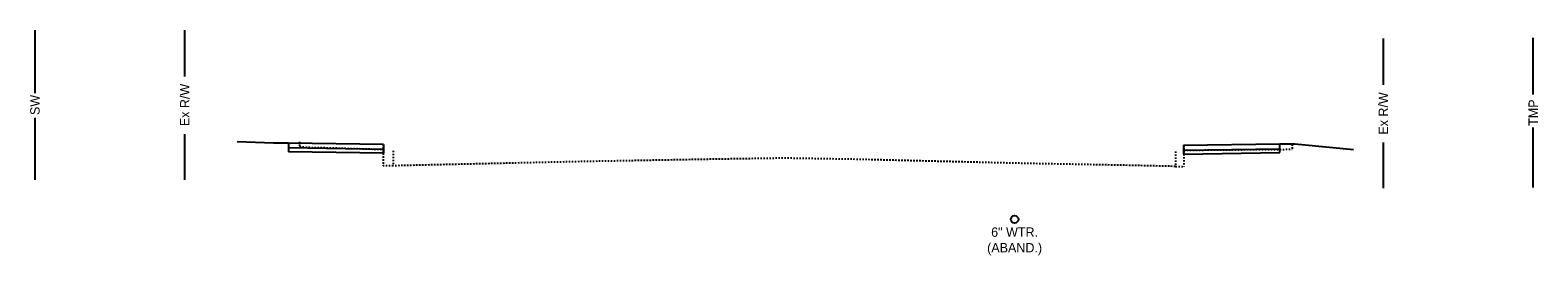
# Model space of a CAD drawing. Header units: feet. Extents: x 161250 to 169758, y 287353 to 289076.
# Tile 9 of 36: x 167554 to 167655, y 287841 to 287856. Entities that reach past the tile are written whole.
import ezdxf

# ---------------------------------------------------------------- set-up
doc = ezdxf.new("R2010")
doc.units = ezdxf.units.FT
doc.header["$MEASUREMENT"] = 0
doc.linetypes.add('OhDOT_USTN2', pattern=[0.11, 0.069, -0.041])
for name, color, linetype in [('RW_P_Esmt_SW', 203, 'esmtswpr'), ('RW_P_Esmt_TMP', 8, 'esmtmppr'), ('RW_X_Fee_RW', 50, 'rowex'), ('UT_X_Water', 140, 'waterex'), ('UT_X_Water_Text', 142, 'Continuous'), ('XS_P_Curb', 6, 'Continuous'), ('XS_X_Ground_Line', 180, 'OhDOT_USTN2')]:
    doc.layers.add(name, color=color, linetype=linetype)
doc.styles.add('Slanted', font='font31.shx', dxfattribs={"height": 0.1})
doc.styles.get("Standard").update_dxf_attribs({"font": 'font31.shx'})
doc.styles.add('Straight-Normal', font='font30.shx', dxfattribs={"height": 0.1})
doc.linetypes.add('esmtmppr', pattern='A,1.95,-0.05,["TMP",Slanted,S=1,R=0,X=0,Y=-0.06],-0.35,1.95', length=4.3)
doc.linetypes.add('esmtswpr', pattern='A,1.95,-0.05,["SW",Slanted,S=1,R=0,X=0,Y=-0.06],-0.25,1.95', length=4.2)
doc.linetypes.add('rowex', pattern='A,0.75,-0.05,["Ex R/W",Straight-Normal,S=1,R=0,X=0,Y=-0.06],-0.7,0.75,-0.3,0.75,-0.3,0.75,-0.3,0.75,-0.3', length=5.7)
doc.linetypes.add('waterex', pattern='A,0.15,-0.2,0.15,-0.2,0.15,-0.1,["W",Straight-Normal,S=1,R=0,X=0,Y=-0.06],-0.25,0.15,-0.2,0.15,-0.2', length=1.9)

msp = doc.modelspace()

# ---------------------------------------------------------------- linework, layer by layer
at = {"layer": 'RW_P_Esmt_SW', "flags": 128}
for points in [[(167554.2, 287851.692), (167554.2, 287855.899)], [(167554.2, 287845.899), (167554.2, 287850.049)]]:
    msp.add_lwpolyline(points, dxfattribs=at)
at = {"layer": 'RW_P_Esmt_TMP', "flags": 128}
for points in [[(167654.201, 287851.599), (167654.201, 287855.387)], [(167654.201, 287845.387), (167654.201, 287849.395)]]:
    msp.add_lwpolyline(points, dxfattribs=at)
at = {"layer": 'RW_X_Fee_RW', "linetype": 'Continuous', "flags": 128}
for points in [[(167564.2, 287852.803), (167564.2, 287855.899)], [(167644.202, 287852.236), (167644.202, 287855.332)], [(167564.2, 287845.899), (167564.2, 287848.954)], [(167644.202, 287845.332), (167644.202, 287848.387)]]:
    msp.add_lwpolyline(points, dxfattribs=at)
at = {"layer": 'UT_X_Water'}
msp.add_circle((167619.588, 287843.258), 0.249, dxfattribs=at)
at = {"layer": 'XS_P_Curb', "flags": 128}
for points in [[(167570.116, 287848.358), (167567.7, 287848.447)], [(167571.116, 287848.358), (167570.116, 287848.358)], [(167577.456, 287848.259), (167571.116, 287848.358)], [(167571.116, 287848.358), (167571.116, 287847.775)], [(167577.456, 287847.926), (167571.116, 287848.025)], [(167577.456, 287848.259), (167577.456, 287847.926), (167577.456, 287847.676)], [(167630.866, 287848.203), (167637.283, 287848.303)], [(167630.866, 287848.203), (167630.866, 287847.87), (167630.866, 287847.62)], [(167630.866, 287847.87), (167637.283, 287847.97)], [(167637.283, 287847.72), (167637.283, 287848.303)], [(167637.283, 287848.303), (167638.283, 287848.303)], [(167638.283, 287848.303), (167642.2, 287847.921)], [(167577.456, 287847.676), (167571.116, 287847.775)], [(167630.866, 287847.62), (167637.283, 287847.72)]]:
    msp.add_lwpolyline(points, dxfattribs=at)
at = {"layer": 'XS_X_Ground_Line', "flags": 128}
for points in [[(167571.852, 287848.447), (167571.852, 287848.114)], [(167571.852, 287848.114), (167572.671, 287848.068), (167573.827, 287848.04), (167577.433, 287847.936)], [(167577.433, 287848.269), (167577.433, 287846.835)], [(167578.101, 287847.84), (167578.101, 287846.84)], [(167630.883, 287848.213), (167630.883, 287846.794)], [(167630.883, 287847.879), (167638.11, 287847.939)], [(167638.11, 287848.273), (167638.11, 287847.939)], [(167578.117, 287846.835), (167577.433, 287846.835)], [(167630.319, 287846.794), (167626.847, 287846.87), (167619.818, 287847.002), (167609.145, 287847.262), (167604.2, 287847.344), (167599.133, 287847.267), (167590.634, 287847.114), (167578.117, 287846.835)], [(167630.319, 287847.794), (167630.319, 287846.794)], [(167630.319, 287846.794), (167630.883, 287846.794)]]:
    msp.add_lwpolyline(points, dxfattribs=at)

# ---------------------------------------------------------------- texts
at = {"layer": 'RW_P_Esmt_SW', "insert": (167554.2, 287850.899), "char_height": 0.625, "attachment_point": 5, "rotation": 90}
msp.add_mtext_dynamic_manual_height_columns('SW', width=3.88005, gutter_width=10, heights=[0], dxfattribs=at)
at = {"layer": 'RW_P_Esmt_TMP', "insert": (167654.201, 287850.387), "char_height": 0.625, "attachment_point": 5, "rotation": 90}
msp.add_mtext_dynamic_manual_height_columns('TMP', width=1.87451, gutter_width=10, heights=[0], dxfattribs=at)
at = {"layer": 'RW_X_Fee_RW', "char_height": 0.625, "attachment_point": 5, "rotation": 90}
for insert in [(167564.2, 287850.899), (167644.202, 287850.332)]:
    msp.add_mtext_dynamic_manual_height_columns('Ex R/W', width=9.60773, gutter_width=10, heights=[0], dxfattribs=dict(at, insert=insert))
at = {"layer": 'UT_X_Water_Text', "insert": (167619.588, 287842.718), "char_height": 0.625, "attachment_point": 2}
msp.add_mtext_dynamic_manual_height_columns('6" WTR. (ABAND.)', width=4.5, gutter_width=10, heights=[0], dxfattribs=at)

doc.saveas('drawing.dxf')
